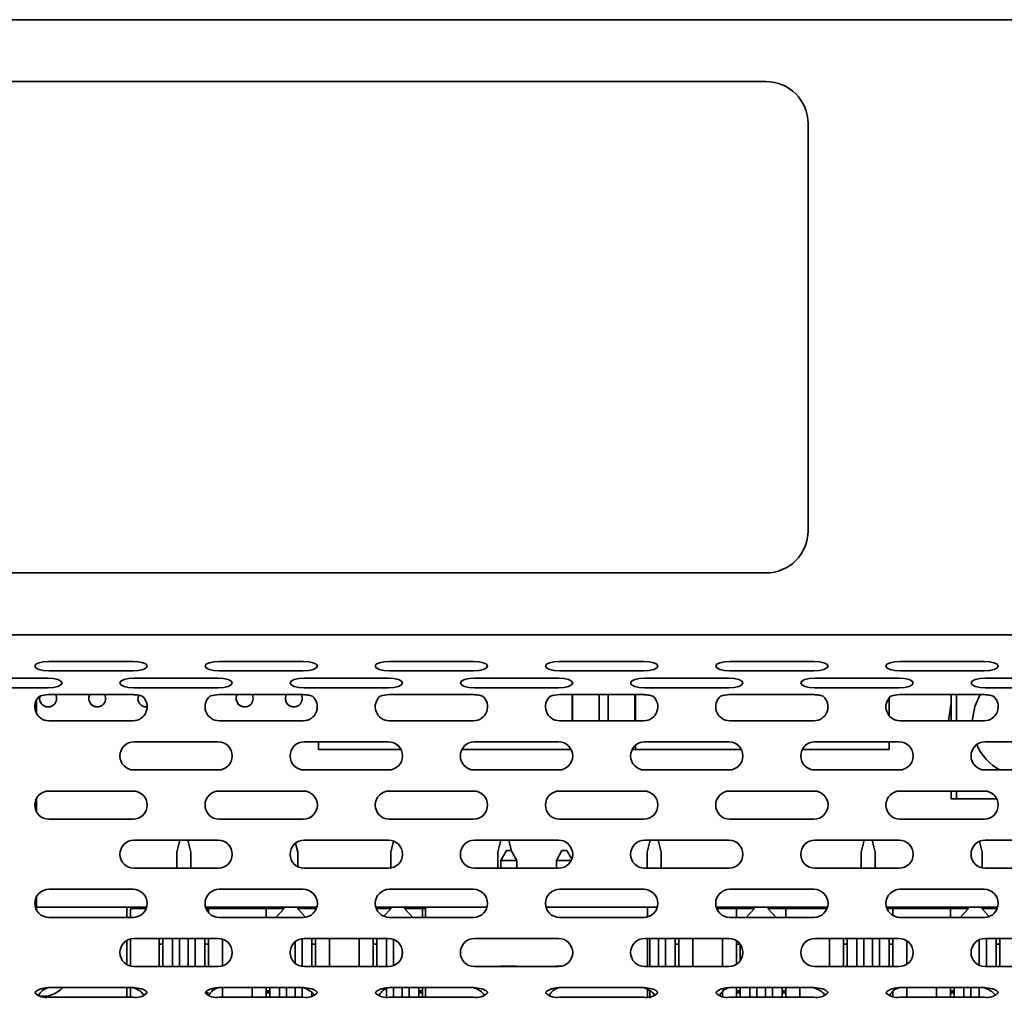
# Model space of a CAD drawing. Header units: millimetres. Extents: x -92 to 809, y -124 to 538.
# Tile 12 of 38: x 307 to 331, y 289 to 313. Entities that reach past the tile are written whole.
import ezdxf

# ---------------------------------------------------------------- set-up
doc = ezdxf.new("R2010")
doc.units = ezdxf.units.MM

msp = doc.modelspace()

# ---------------------------------------------------------------- linework, layer by layer
at = {"color": 7, "linetype": 'Continuous', "lineweight": 35}
for p, q in [((228.2473, 312.6372), (373.5806, 312.6372)), ((324.914, 311.1705), (276.914, 311.1705)), ((325.914, 300.5038), (325.914, 310.1705)), ((276.914, 299.5038), (324.914, 299.5038)), ((373.5806, 298.0372), (228.2473, 298.0372)), ((307.8889, 297.4058), (309.8889, 297.4058)), ((311.9304, 297.4058), (313.9304, 297.4058)), ((315.9718, 297.4058), (317.9718, 297.4058)), ((320.0133, 297.4058), (322.0133, 297.4058)), ((324.0548, 297.4058), (326.0548, 297.4058)), ((328.0962, 297.4058), (330.0962, 297.4058)), ((307.8889, 297.1778), (309.8889, 297.1778)), ((311.9304, 297.1778), (313.9304, 297.1778)), ((315.9718, 297.1778), (317.9718, 297.1778)), ((320.0133, 297.1778), (322.0133, 297.1778)), ((324.0548, 297.1778), (326.0548, 297.1778)), ((328.0962, 297.1778), (330.0962, 297.1778)), ((305.8682, 297.0068), (307.8682, 297.0068)), ((309.9097, 297.0068), (311.9097, 297.0068)), ((313.9511, 297.0068), (315.9511, 297.0068)), ((317.9926, 297.0068), (319.9926, 297.0068)), ((322.034, 297.0068), (324.034, 297.0068)), ((326.0755, 297.0068), (328.0755, 297.0068)), ((330.1169, 297.0068), (332.1169, 297.0068)), ((305.8682, 296.7788), (307.8682, 296.7788)), ((309.9097, 296.7788), (311.9097, 296.7788)), ((313.9511, 296.7788), (315.9511, 296.7788)), ((317.9926, 296.7788), (319.9926, 296.7788)), ((322.034, 296.7788), (324.034, 296.7788)), ((326.0755, 296.7788), (328.0755, 296.7788)), ((330.1169, 296.7788), (332.1169, 296.7788)), ((307.5973, 296.1658), (307.5973, 296.4886)), ((309.8889, 296.6156), (307.8889, 296.6156)), ((313.9304, 296.6156), (311.9304, 296.6156)), ((317.9718, 296.6156), (315.9718, 296.6156)), ((322.0133, 296.6156), (320.0133, 296.6156)), ((320.3153, 296.6156), (320.3153, 295.9938)), ((320.3153, 296.6156), (320.3153, 295.9938)), ((320.3253, 296.6156), (320.3253, 295.9938)), ((320.3253, 296.6156), (320.3253, 295.9938)), ((320.9586, 296.6156), (320.9586, 295.9938)), ((321.172, 296.6156), (321.172, 295.9938)), ((321.172, 296.6156), (321.172, 295.9938)), ((321.8053, 296.6156), (321.8053, 295.9938)), ((321.8153, 296.6156), (321.8153, 295.9938)), ((326.0548, 296.6156), (324.0548, 296.6156)), ((327.8386, 296.1156), (327.8386, 296.5387)), ((327.8386, 296.1156), (327.8386, 296.5387)), ((330.0962, 296.6156), (328.0962, 296.6156)), ((329.3139, 295.9938), (329.3139, 296.6156)), ((329.4389, 295.9938), (329.4389, 296.6156)), ((329.4389, 295.9938), (329.4389, 296.6156)), ((307.8889, 295.9938), (309.8889, 295.9938)), ((311.9304, 295.9938), (313.9304, 295.9938)), ((315.9718, 295.9938), (317.9718, 295.9938)), ((320.0133, 295.9938), (322.0133, 295.9938)), ((324.0548, 295.9938), (326.0548, 295.9938)), ((328.0962, 295.9938), (330.0962, 295.9938)), ((309.9097, 295.4938), (311.9097, 295.4938)), ((313.9511, 295.4938), (315.9511, 295.4938)), ((314.292, 295.3151), (314.292, 295.4938)), ((317.9926, 295.4938), (319.9926, 295.4938)), ((322.034, 295.4938), (324.034, 295.4938)), ((326.0755, 295.4938), (328.0755, 295.4938)), ((327.8386, 295.3151), (327.8386, 295.4938)), ((327.8386, 295.3151), (327.8386, 295.4938)), ((330.1169, 295.4938), (332.1169, 295.4938)), ((314.292, 295.3151), (316.2464, 295.3151)), ((314.292, 295.3151), (314.292, 295.3151)), ((316.2464, 295.3151), (314.292, 295.3151)), ((316.2464, 295.3151), (314.5253, 295.3151)), ((314.5253, 295.3151), (316.2464, 295.3151)), ((314.5253, 295.3151), (314.5253, 295.3151)), ((320.2879, 295.3151), (317.6973, 295.3151)), ((317.6973, 295.3151), (320.2879, 295.3151)), ((320.2879, 295.3151), (317.6973, 295.3151)), ((317.6973, 295.3151), (320.2879, 295.3151)), ((324.3293, 295.3151), (321.7387, 295.3151)), ((321.7387, 295.3151), (324.3293, 295.3151)), ((321.8153, 295.412), (321.8153, 295.3151)), ((321.8153, 295.3151), (324.3293, 295.3151)), ((321.8153, 295.3151), (321.8153, 295.3151)), ((324.3293, 295.3151), (321.8153, 295.3151)), ((327.6053, 295.3151), (325.7802, 295.3151)), ((325.7802, 295.3151), (327.6053, 295.3151)), ((327.8386, 295.3151), (325.7802, 295.3151)), ((325.7802, 295.3151), (327.8386, 295.3151)), ((327.6053, 295.3151), (327.6053, 295.3151)), ((327.8386, 295.3151), (327.8386, 295.3151)), ((309.9097, 294.8272), (311.9097, 294.8272)), ((313.9511, 294.8272), (315.9511, 294.8272)), ((317.9926, 294.8272), (319.9926, 294.8272)), ((322.034, 294.8272), (324.034, 294.8272)), ((326.0755, 294.8272), (328.0755, 294.8272)), ((330.1169, 294.8272), (332.1169, 294.8272)), ((307.8889, 294.3272), (309.8889, 294.3272)), ((311.9304, 294.3272), (313.9304, 294.3272)), ((315.9718, 294.3272), (317.9718, 294.3272)), ((320.0133, 294.3272), (322.0133, 294.3272)), ((324.0548, 294.3272), (326.0548, 294.3272)), ((328.0962, 294.3272), (330.0962, 294.3272)), ((329.3139, 294.1404), (329.3139, 294.3272)), ((329.4389, 294.1404), (329.4389, 294.3272)), ((329.4389, 294.1404), (329.4389, 294.3272)), ((307.5973, 293.8324), (307.5973, 294.1552)), ((329.3139, 294.1404), (329.4389, 294.1404)), ((329.4389, 294.1404), (329.4389, 294.1404)), ((330.3956, 294.1404), (329.4389, 294.1404)), ((307.8889, 293.6605), (309.8889, 293.6605)), ((311.9304, 293.6605), (313.9304, 293.6605)), ((315.9718, 293.6605), (317.9718, 293.6605)), ((320.0133, 293.6605), (322.0133, 293.6605)), ((324.0548, 293.6605), (326.0548, 293.6605)), ((328.0962, 293.6605), (330.0962, 293.6605)), ((309.9097, 293.1605), (311.9097, 293.1605)), ((310.9273, 292.8736), (310.999, 293.1605)), ((311.1889, 293.1605), (311.2606, 292.8736)), ((311.2606, 292.8736), (311.1889, 293.1605)), ((313.9511, 293.1605), (315.9511, 293.1605)), ((317.9926, 293.1605), (319.9926, 293.1605)), ((318.5473, 292.8736), (318.619, 293.1605)), ((318.8089, 293.1605), (318.8746, 292.8979)), ((318.8746, 292.8979), (318.8089, 293.1605)), ((322.034, 293.1605), (324.034, 293.1605)), ((322.094, 292.8736), (322.1657, 293.1605)), ((322.3556, 293.1605), (322.4273, 292.8736)), ((322.4273, 292.8736), (322.3556, 293.1605)), ((326.0755, 293.1605), (328.0755, 293.1605)), ((327.174, 292.8736), (327.2457, 293.1605)), ((327.4356, 293.1605), (327.5073, 292.8736)), ((327.5073, 292.8736), (327.4356, 293.1605)), ((330.1169, 293.1605), (332.1169, 293.1605)), ((313.7465, 293.0903), (313.8006, 292.8736)), ((313.8006, 292.8736), (313.7465, 293.0903)), ((316.0073, 292.8736), (316.0732, 293.1373)), ((329.9826, 293.1322), (330.0473, 292.8736)), ((330.0473, 292.8736), (329.9826, 293.1322)), ((310.9273, 292.8736), (310.9273, 292.4938)), ((311.2606, 292.4938), (311.2606, 292.8736)), ((311.2606, 292.8736), (311.2606, 292.8736)), ((311.2606, 292.8736), (311.2606, 292.4938)), ((313.8006, 292.5297), (313.8006, 292.8736)), ((313.8006, 292.8736), (313.8006, 292.8736)), ((313.8006, 292.8736), (313.8006, 292.5297)), ((316.0073, 292.8736), (316.0073, 292.4986)), ((318.5473, 292.8736), (318.5473, 292.4938)), ((318.6189, 292.6802), (318.7523, 292.9136)), ((318.7523, 292.9136), (318.8656, 292.9136)), ((318.9989, 292.6802), (318.8656, 292.9136)), ((318.8656, 292.9136), (318.8656, 292.9136)), ((318.8656, 292.9136), (318.9989, 292.6802)), ((319.9389, 292.6802), (320.0723, 292.9136)), ((320.0723, 292.9136), (320.1856, 292.9136)), ((320.3036, 292.7072), (320.1856, 292.9136)), ((320.1856, 292.9136), (320.1856, 292.9136)), ((320.1856, 292.9136), (320.3036, 292.7072)), ((322.094, 292.8736), (322.094, 292.4938)), ((322.4273, 292.4938), (322.4273, 292.8736)), ((322.4273, 292.8736), (322.4273, 292.8736)), ((322.4273, 292.8736), (322.4273, 292.4938)), ((327.174, 292.8736), (327.174, 292.4938)), ((327.5073, 292.4938), (327.5073, 292.8736)), ((327.5073, 292.8736), (327.5073, 292.8736)), ((327.5073, 292.8736), (327.5073, 292.4938)), ((330.0473, 292.5012), (330.0473, 292.8736)), ((330.0473, 292.8736), (330.0473, 292.8736)), ((330.0473, 292.8736), (330.0473, 292.5012)), ((309.9097, 292.4938), (311.9097, 292.4938)), ((313.9511, 292.4938), (315.9511, 292.4938)), ((317.9926, 292.4938), (319.9926, 292.4938)), ((318.9989, 292.6802), (318.6189, 292.6802)), ((318.6189, 292.6802), (318.6189, 292.4938)), ((318.9989, 292.6802), (318.9989, 292.4938)), ((318.9989, 292.6802), (318.9989, 292.6802)), ((318.9989, 292.6802), (318.9989, 292.4938)), ((320.2918, 292.6802), (319.9389, 292.6802)), ((319.9389, 292.6802), (319.9389, 292.4938)), ((322.034, 292.4938), (324.034, 292.4938)), ((326.0755, 292.4938), (328.0755, 292.4938)), ((330.1169, 292.4938), (332.1169, 292.4938)), ((307.8889, 291.9938), (309.8889, 291.9938)), ((311.9304, 291.9938), (313.9304, 291.9938)), ((315.9718, 291.9938), (317.9718, 291.9938)), ((320.0133, 291.9938), (322.0133, 291.9938)), ((324.0548, 291.9938), (326.0548, 291.9938)), ((328.0962, 291.9938), (330.0962, 291.9938)), ((307.5973, 291.4991), (307.5973, 291.8219)), ((307.5973, 291.5736), (310.2107, 291.5736)), ((309.7373, 291.5736), (309.7373, 291.3272)), ((309.824, 291.3272), (309.824, 291.5403)), ((310.1998, 291.5403), (309.824, 291.5403)), ((311.6086, 291.5736), (314.2522, 291.5736)), ((311.6195, 291.5403), (311.6773, 291.5403)), ((311.6773, 291.5403), (311.6773, 291.4436)), ((313.0506, 291.5403), (311.6773, 291.5403)), ((313.0506, 291.3272), (313.0506, 291.5403)), ((313.0506, 291.3272), (313.0506, 291.5403)), ((313.0506, 291.5403), (313.0506, 291.5403)), ((313.0506, 291.5403), (313.4673, 291.5403)), ((313.2772, 291.3272), (313.4673, 291.531)), ((313.4673, 291.5736), (313.4673, 291.531)), ((313.8006, 291.531), (313.8006, 291.5736)), ((313.8006, 291.5736), (313.8006, 291.531)), ((313.8006, 291.5403), (314.2173, 291.5403)), ((313.8006, 291.531), (313.9863, 291.3319)), ((313.8006, 291.531), (313.8006, 291.531)), ((313.9863, 291.3319), (313.8006, 291.531)), ((314.2173, 291.5403), (314.2173, 291.4908)), ((314.2413, 291.5403), (314.2173, 291.5403)), ((315.65, 291.5736), (318.2937, 291.5736)), ((315.661, 291.5403), (316.0073, 291.5403)), ((315.8418, 291.3536), (316.0073, 291.531)), ((316.0073, 291.5736), (316.0073, 291.531)), ((316.3406, 291.531), (316.3406, 291.5736)), ((316.3406, 291.5736), (316.3406, 291.531)), ((316.3406, 291.5403), (316.7573, 291.5403)), ((316.3406, 291.531), (316.5307, 291.3272)), ((316.3406, 291.531), (316.3406, 291.531)), ((316.5307, 291.3272), (316.3406, 291.531)), ((316.7573, 291.5403), (316.7573, 291.3272)), ((316.8323, 291.5403), (316.7573, 291.5403)), ((316.8323, 291.5736), (316.8323, 291.3272)), ((319.6915, 291.5736), (322.3351, 291.5736)), ((322.0989, 291.5736), (322.0989, 291.3384)), ((322.0989, 291.5736), (322.0989, 291.3384)), ((323.733, 291.5736), (326.3766, 291.5736)), ((324.2173, 291.5403), (323.7439, 291.5403)), ((324.2173, 291.3272), (324.2173, 291.5403)), ((324.2173, 291.3272), (324.2173, 291.5403)), ((324.2173, 291.5403), (324.2173, 291.5403)), ((324.2173, 291.5403), (324.634, 291.5403)), ((324.4438, 291.3272), (324.634, 291.531)), ((324.634, 291.5736), (324.634, 291.531)), ((324.9673, 291.531), (324.9673, 291.5736)), ((324.9673, 291.5736), (324.9673, 291.531)), ((324.9673, 291.5403), (325.384, 291.5403)), ((324.9673, 291.531), (325.1574, 291.3272)), ((324.9673, 291.531), (324.9673, 291.531)), ((325.1574, 291.3272), (324.9673, 291.531)), ((325.384, 291.5403), (325.384, 291.3272)), ((326.3656, 291.5403), (325.384, 291.5403)), ((327.7744, 291.5736), (330.418, 291.5736)), ((327.7853, 291.5403), (327.924, 291.5403)), ((327.924, 291.5403), (327.924, 291.3751)), ((329.2973, 291.5403), (327.924, 291.5403)), ((329.2973, 291.3272), (329.2973, 291.5403)), ((329.2973, 291.5403), (329.2973, 291.3272)), ((329.2973, 291.5403), (329.2973, 291.5403)), ((329.2973, 291.5403), (329.714, 291.5403)), ((329.5238, 291.3272), (329.714, 291.531)), ((329.714, 291.5736), (329.714, 291.531)), ((330.0473, 291.531), (330.0473, 291.5736)), ((330.0473, 291.5736), (330.0473, 291.531)), ((330.0473, 291.5403), (330.4071, 291.5403)), ((330.0473, 291.531), (330.2165, 291.3496)), ((330.0473, 291.531), (330.0473, 291.531)), ((330.2165, 291.3496), (330.0473, 291.531)), ((307.8889, 291.3272), (309.8889, 291.3272)), ((311.9304, 291.3272), (313.9304, 291.3272)), ((315.9718, 291.3272), (317.9718, 291.3272)), ((320.0133, 291.3272), (322.0133, 291.3272)), ((324.0548, 291.3272), (326.0548, 291.3272)), ((328.0962, 291.3272), (330.0962, 291.3272)), ((309.824, 290.1717), (309.824, 290.816)), ((309.824, 290.1717), (309.824, 290.816)), ((309.9097, 290.8272), (311.9097, 290.8272)), ((310.5106, 290.1605), (310.5106, 290.8272)), ((310.5106, 290.6903), (310.5106, 290.8272)), ((310.594, 290.1605), (310.594, 290.8272)), ((310.8273, 290.1605), (310.8273, 290.8272)), ((310.8273, 290.8272), (310.8273, 290.1605)), ((310.994, 290.8272), (310.994, 290.1605)), ((310.994, 290.1605), (310.994, 290.8272)), ((311.194, 290.8272), (311.194, 290.1605)), ((311.3606, 290.1605), (311.3606, 290.8272)), ((311.594, 290.1605), (311.594, 290.8272)), ((311.594, 290.8272), (311.594, 290.1605)), ((311.6773, 290.8272), (311.6773, 290.1605)), ((312.0106, 290.1762), (312.0106, 290.8115)), ((312.0106, 290.1762), (312.0106, 290.8115)), ((313.9006, 290.1643), (313.9006, 290.8233)), ((313.9511, 290.8272), (315.9511, 290.8272)), ((314.134, 290.1605), (314.134, 290.8272)), ((314.134, 290.8272), (314.134, 290.1605)), ((314.2173, 290.8272), (314.2173, 290.1605)), ((314.5506, 290.1605), (314.5506, 290.8272)), ((314.5506, 290.1605), (314.5506, 290.8272)), ((315.2573, 290.8272), (315.2573, 290.1605)), ((315.5906, 290.1605), (315.5906, 290.8272)), ((315.5906, 290.6903), (315.5906, 290.8272)), ((315.674, 290.1605), (315.674, 290.8272)), ((315.9073, 290.1605), (315.9073, 290.8272)), ((315.9073, 290.8272), (315.9073, 290.1605)), ((317.9926, 290.8272), (319.9926, 290.8272)), ((322.034, 290.8272), (324.034, 290.8272)), ((322.0989, 290.8272), (322.0989, 290.1605)), ((322.0989, 290.8272), (322.0989, 290.1605)), ((322.1606, 290.8272), (322.1606, 290.1605)), ((322.1606, 290.1605), (322.1606, 290.8272)), ((322.3606, 290.8272), (322.3606, 290.1605)), ((322.5273, 290.1605), (322.5273, 290.8272)), ((322.7606, 290.1605), (322.7606, 290.8272)), ((322.7606, 290.8272), (322.7606, 290.1605)), ((322.844, 290.8272), (322.844, 290.1605)), ((323.1773, 290.1605), (323.1773, 290.8272)), ((323.1773, 290.1605), (323.1773, 290.8272)), ((323.884, 290.8272), (323.884, 290.1605)), ((326.0755, 290.8272), (328.0755, 290.8272)), ((326.424, 290.8272), (326.424, 290.1605)), ((326.7573, 290.1605), (326.7573, 290.8272)), ((326.7573, 290.6903), (326.7573, 290.8272)), ((326.8406, 290.1605), (326.8406, 290.8272)), ((327.074, 290.1605), (327.074, 290.8272)), ((327.074, 290.8272), (327.074, 290.1605)), ((327.2406, 290.8272), (327.2406, 290.1605)), ((327.2406, 290.1605), (327.2406, 290.8272)), ((327.4406, 290.8272), (327.4406, 290.1605)), ((327.6073, 290.1605), (327.6073, 290.8272)), ((327.8406, 290.1605), (327.8406, 290.8272)), ((327.8406, 290.8272), (327.8406, 290.1605)), ((327.924, 290.8272), (327.924, 290.1605)), ((330.1169, 290.8272), (332.1169, 290.8272)), ((330.1473, 290.1605), (330.1473, 290.8272)), ((330.3806, 290.1605), (330.3806, 290.8272)), ((330.3806, 290.8272), (330.3806, 290.1605)), ((330.464, 290.8272), (330.464, 290.1605)), ((309.7373, 290.7791), (309.7373, 290.2085)), ((310.5106, 290.6903), (310.5106, 290.6903)), ((310.5106, 290.1605), (310.5106, 290.6903)), ((310.5106, 290.6903), (310.594, 290.6903)), ((311.594, 290.6903), (311.6773, 290.6903)), ((313.734, 290.7467), (313.734, 290.2409)), ((314.134, 290.6903), (314.2173, 290.6903)), ((315.5906, 290.6903), (315.5906, 290.6903)), ((315.5906, 290.1605), (315.5906, 290.6903)), ((315.5906, 290.6903), (315.674, 290.6903)), ((316.074, 290.8037), (316.074, 290.184)), ((316.074, 290.184), (316.074, 290.8037)), ((322.7606, 290.6903), (322.844, 290.6903)), ((324.2173, 290.2154), (324.2173, 290.7723)), ((324.2173, 290.6903), (324.2173, 290.7723)), ((324.2173, 290.6903), (324.2173, 290.6903)), ((324.2173, 290.2154), (324.2173, 290.6903)), ((324.2173, 290.6903), (324.3006, 290.6903)), ((324.3006, 290.2938), (324.3006, 290.6939)), ((326.7573, 290.6903), (326.7573, 290.6903)), ((326.7573, 290.1605), (326.7573, 290.6903)), ((326.7573, 290.6903), (326.8406, 290.6903)), ((327.8406, 290.6903), (327.924, 290.6903)), ((328.2573, 290.2145), (328.2573, 290.7732)), ((328.2573, 290.2145), (328.2573, 290.7732)), ((329.9806, 290.798), (329.9806, 290.1896)), ((330.3806, 290.6903), (330.464, 290.6903)), ((316.274, 290.5768), (316.274, 290.4109)), ((309.9097, 290.1605), (311.9097, 290.1605)), ((313.9511, 290.1605), (315.9511, 290.1605)), ((317.9926, 290.1605), (319.9926, 290.1605)), ((318.6156, 290.1702), (318.9956, 290.1702)), ((318.6156, 290.1702), (318.6253, 290.1605)), ((318.6156, 290.1605), (318.6156, 290.1702)), ((318.9956, 290.1702), (318.9858, 290.1605)), ((318.9956, 290.1702), (318.9956, 290.1605)), ((319.9356, 290.1702), (320.0726, 290.1702)), ((319.9356, 290.1702), (319.9453, 290.1605)), ((319.9356, 290.1605), (319.9356, 290.1702)), ((322.034, 290.1605), (324.034, 290.1605)), ((326.0755, 290.1605), (328.0755, 290.1605)), ((330.1169, 290.1605), (332.1169, 290.1605)), ((307.8889, 289.6605), (309.8889, 289.6605)), ((309.7373, 289.6605), (309.7373, 289.4326)), ((309.824, 289.4326), (309.824, 289.6605)), ((309.824, 289.4326), (309.824, 289.6605)), ((311.9304, 289.6605), (313.9304, 289.6605)), ((312.0106, 289.4326), (312.0106, 289.6605)), ((312.0106, 289.4326), (312.0106, 289.6605)), ((312.7173, 289.6605), (312.7173, 289.4326)), ((313.0506, 289.4326), (313.0506, 289.6605)), ((313.0506, 289.6605), (313.0506, 289.5836)), ((313.134, 289.6605), (313.134, 289.4326)), ((313.3673, 289.6605), (313.3673, 289.4326)), ((313.3673, 289.4326), (313.3673, 289.6605)), ((313.534, 289.4326), (313.534, 289.6605)), ((313.534, 289.6605), (313.534, 289.5403)), ((313.734, 289.6605), (313.734, 289.4326)), ((313.9006, 289.6605), (313.9006, 289.4326)), ((315.9718, 289.6605), (317.9718, 289.6605)), ((316.074, 289.4326), (316.074, 289.6605)), ((316.074, 289.6605), (316.074, 289.5403)), ((316.274, 289.6605), (316.274, 289.4326)), ((316.4406, 289.6605), (316.4406, 289.4326)), ((316.674, 289.4326), (316.674, 289.6605)), ((316.674, 289.6605), (316.674, 289.5403)), ((316.7573, 289.6605), (316.7573, 289.4326)), ((316.8323, 289.6605), (316.8323, 289.4326)), ((320.0133, 289.6605), (322.0133, 289.6605)), ((324.0548, 289.6605), (326.0548, 289.6605)), ((324.2173, 289.4326), (324.2173, 289.6605)), ((324.2173, 289.6605), (324.2173, 289.5836)), ((324.3006, 289.6605), (324.3006, 289.4326)), ((324.534, 289.4326), (324.534, 289.6605)), ((324.534, 289.6605), (324.534, 289.4326)), ((324.7006, 289.4326), (324.7006, 289.6605)), ((324.7006, 289.6605), (324.7006, 289.5403)), ((324.9006, 289.6605), (324.9006, 289.4326)), ((325.0673, 289.6605), (325.0673, 289.4326)), ((325.3006, 289.4326), (325.3006, 289.6605)), ((325.3006, 289.6605), (325.3006, 289.5403)), ((325.384, 289.6605), (325.384, 289.4326)), ((325.7173, 289.4326), (325.7173, 289.6605)), ((325.7173, 289.4326), (325.7173, 289.6605)), ((328.0962, 289.6605), (330.0962, 289.6605)), ((328.2573, 289.4326), (328.2573, 289.6605)), ((328.2573, 289.4326), (328.2573, 289.6605)), ((328.964, 289.6605), (328.964, 289.4326)), ((329.2973, 289.4326), (329.2973, 289.6605)), ((329.2973, 289.6605), (329.2973, 289.5836)), ((329.3806, 289.6605), (329.3806, 289.4326)), ((329.614, 289.6605), (329.614, 289.4326)), ((329.614, 289.4326), (329.614, 289.6605)), ((329.7806, 289.4326), (329.7806, 289.6605)), ((329.7806, 289.6605), (329.7806, 289.5403)), ((329.9806, 289.6605), (329.9806, 289.4326)), ((307.8889, 289.4326), (309.8889, 289.4326)), ((311.594, 289.5403), (311.6773, 289.5403)), ((311.9304, 289.4326), (313.9304, 289.4326)), ((313.0506, 289.5836), (313.0506, 289.5836)), ((313.0506, 289.5403), (313.0506, 289.5836)), ((313.134, 289.5836), (313.0506, 289.5836)), ((313.0506, 289.4326), (313.0506, 289.5403)), ((313.134, 289.5403), (313.0506, 289.5403)), ((313.1006, 289.5836), (313.1006, 289.5403)), ((313.1006, 289.5836), (313.1006, 289.5403)), ((313.534, 289.5403), (313.534, 289.5403)), ((313.534, 289.4326), (313.534, 289.5403)), ((314.134, 289.5403), (314.134, 289.5403)), ((314.134, 289.4563), (314.134, 289.5403)), ((314.134, 289.4563), (314.134, 289.5392)), ((315.9073, 289.6363), (315.9073, 289.4347)), ((315.9073, 289.4347), (315.9073, 289.6356)), ((315.9718, 289.4326), (317.9718, 289.4326)), ((316.074, 289.5403), (316.074, 289.5403)), ((316.074, 289.4326), (316.074, 289.5403)), ((316.7573, 289.5836), (316.674, 289.5836)), ((316.674, 289.5403), (316.674, 289.5403)), ((316.674, 289.4326), (316.674, 289.5403)), ((316.674, 289.5403), (316.7573, 289.5403)), ((316.7073, 289.5836), (316.7073, 289.5403)), ((320.0133, 289.4326), (322.0133, 289.4326)), ((322.0989, 289.6203), (322.0989, 289.4364)), ((322.0989, 289.6203), (322.0989, 289.4364)), ((322.1606, 289.4069), (322.1606, 289.579)), ((322.1606, 289.579), (322.1606, 289.5403)), ((322.1606, 289.5403), (322.1606, 289.5403)), ((322.1606, 289.4443), (322.1606, 289.5403)), ((323.884, 289.5669), (323.884, 289.4487)), ((324.0548, 289.4326), (326.0548, 289.4326)), ((324.2173, 289.5836), (324.2173, 289.5836)), ((324.2173, 289.5403), (324.2173, 289.5836)), ((324.3006, 289.5836), (324.2173, 289.5836)), ((324.2173, 289.4326), (324.2173, 289.5403)), ((324.3006, 289.5403), (324.2173, 289.5403)), ((324.2673, 289.5836), (324.2673, 289.5403)), ((324.2673, 289.5836), (324.2673, 289.5403)), ((324.7006, 289.5403), (324.7006, 289.5403)), ((324.7006, 289.4326), (324.7006, 289.5403)), ((325.384, 289.5836), (325.3006, 289.5836)), ((325.3006, 289.5403), (325.3006, 289.5403)), ((325.3006, 289.4326), (325.3006, 289.5403)), ((325.3006, 289.5403), (325.384, 289.5403)), ((325.334, 289.5836), (325.334, 289.5403)), ((327.8964, 289.5403), (327.924, 289.5403)), ((327.924, 289.5657), (327.924, 289.4489)), ((328.0962, 289.4326), (330.0962, 289.4326)), ((329.2973, 289.5836), (329.2973, 289.5836)), ((329.2973, 289.5403), (329.2973, 289.5836)), ((329.3806, 289.5836), (329.2973, 289.5836)), ((329.2973, 289.4326), (329.2973, 289.5403)), ((329.3806, 289.5403), (329.2973, 289.5403)), ((329.3473, 289.5836), (329.3473, 289.5403)), ((329.3473, 289.5836), (329.3473, 289.5403)), ((329.7806, 289.5403), (329.7806, 289.5403)), ((329.7806, 289.4326), (329.7806, 289.5403)), ((330.3806, 289.5403), (330.3806, 289.5403))]:
    msp.add_line(p, q, dxfattribs=at)
at = {"color": 7, "linetype": 'Continuous', "lineweight": 35, "flags": 128}
for points in [[(307.8889, 297.4058), (307.7614, 297.3972), (307.6532, 297.3725), (307.581, 297.3355), (307.5556, 297.2918), (307.581, 297.2482), (307.6532, 297.2112), (307.7614, 297.1865), (307.8889, 297.1778)], [(309.8889, 297.1778), (310.0165, 297.1865), (310.1246, 297.2112), (310.1969, 297.2482), (310.2223, 297.2918), (310.1969, 297.3355), (310.1246, 297.3725), (310.0165, 297.3972), (309.8889, 297.4058)], [(311.9304, 297.4058), (311.8028, 297.3972), (311.6947, 297.3725), (311.6224, 297.3355), (311.5971, 297.2918), (311.6224, 297.2482), (311.6947, 297.2112), (311.8028, 297.1865), (311.9304, 297.1778)], [(313.9304, 297.1778), (314.058, 297.1865), (314.1661, 297.2112), (314.2384, 297.2482), (314.2637, 297.2918), (314.2384, 297.3355), (314.1661, 297.3725), (314.058, 297.3972), (313.9304, 297.4058)], [(315.9718, 297.4058), (315.8443, 297.3972), (315.7361, 297.3725), (315.6639, 297.3355), (315.6385, 297.2918), (315.6639, 297.2482), (315.7361, 297.2112), (315.8443, 297.1865), (315.9718, 297.1778)], [(317.9718, 297.1778), (318.0994, 297.1865), (318.2076, 297.2112), (318.2798, 297.2482), (318.3052, 297.2918), (318.2798, 297.3355), (318.2076, 297.3725), (318.0994, 297.3972), (317.9718, 297.4058)], [(320.0133, 297.4058), (319.8857, 297.3972), (319.7776, 297.3725), (319.7053, 297.3355), (319.68, 297.2918), (319.7053, 297.2482), (319.7776, 297.2112), (319.8857, 297.1865), (320.0133, 297.1778)], [(322.0133, 297.1778), (322.1409, 297.1865), (322.249, 297.2112), (322.3213, 297.2482), (322.3466, 297.2918), (322.3213, 297.3355), (322.249, 297.3725), (322.1409, 297.3972), (322.0133, 297.4058)], [(324.0548, 297.4058), (323.9272, 297.3972), (323.8191, 297.3725), (323.7468, 297.3355), (323.7214, 297.2918), (323.7468, 297.2482), (323.8191, 297.2112), (323.9272, 297.1865), (324.0548, 297.1778)], [(326.0548, 297.1778), (326.1823, 297.1865), (326.2905, 297.2112), (326.3627, 297.2482), (326.3881, 297.2918), (326.3627, 297.3355), (326.2905, 297.3725), (326.1823, 297.3972), (326.0548, 297.4058)], [(328.0962, 297.4058), (327.9686, 297.3972), (327.8605, 297.3725), (327.7882, 297.3355), (327.7629, 297.2918), (327.7882, 297.2482), (327.8605, 297.2112), (327.9686, 297.1865), (328.0962, 297.1778)], [(330.0962, 297.1778), (330.2238, 297.1865), (330.3319, 297.2112), (330.4042, 297.2482), (330.4295, 297.2918), (330.4042, 297.3355), (330.3319, 297.3725), (330.2238, 297.3972), (330.0962, 297.4058)], [(307.8682, 296.7788), (307.9958, 296.7875), (308.1039, 296.8122), (308.1762, 296.8492), (308.2016, 296.8928), (308.1762, 296.9364), (308.1039, 296.9734), (307.9958, 296.9981), (307.8682, 297.0068)], [(309.9097, 297.0068), (309.7821, 296.9981), (309.674, 296.9734), (309.6017, 296.9364), (309.5763, 296.8928), (309.6017, 296.8492), (309.674, 296.8122), (309.7821, 296.7875), (309.9097, 296.7788)], [(311.9097, 296.7788), (312.0372, 296.7875), (312.1454, 296.8122), (312.2176, 296.8492), (312.243, 296.8928), (312.2176, 296.9364), (312.1454, 296.9734), (312.0372, 296.9981), (311.9097, 297.0068)], [(313.9511, 297.0068), (313.8236, 296.9981), (313.7154, 296.9734), (313.6432, 296.9364), (313.6178, 296.8928), (313.6432, 296.8492), (313.7154, 296.8122), (313.8236, 296.7875), (313.9511, 296.7788)], [(315.9511, 296.7788), (316.0787, 296.7875), (316.1868, 296.8122), (316.2591, 296.8492), (316.2845, 296.8928), (316.2591, 296.9364), (316.1868, 296.9734), (316.0787, 296.9981), (315.9511, 297.0068)], [(317.9926, 297.0068), (317.865, 296.9981), (317.7569, 296.9734), (317.6846, 296.9364), (317.6592, 296.8928), (317.6846, 296.8492), (317.7569, 296.8122), (317.865, 296.7875), (317.9926, 296.7788)], [(319.9926, 296.7788), (320.1201, 296.7875), (320.2283, 296.8122), (320.3005, 296.8492), (320.3259, 296.8928), (320.3005, 296.9364), (320.2283, 296.9734), (320.1201, 296.9981), (319.9926, 297.0068)], [(322.034, 297.0068), (321.9065, 296.9981), (321.7983, 296.9734), (321.7261, 296.9364), (321.7007, 296.8928), (321.7261, 296.8492), (321.7983, 296.8122), (321.9065, 296.7875), (322.034, 296.7788)], [(324.034, 296.7788), (324.1616, 296.7875), (324.2697, 296.8122), (324.342, 296.8492), (324.3674, 296.8928), (324.342, 296.9364), (324.2697, 296.9734), (324.1616, 296.9981), (324.034, 297.0068)], [(326.0755, 297.0068), (325.9479, 296.9981), (325.8398, 296.9734), (325.7675, 296.9364), (325.7421, 296.8928), (325.7675, 296.8492), (325.8398, 296.8122), (325.9479, 296.7875), (326.0755, 296.7788)], [(328.0755, 296.7788), (328.203, 296.7875), (328.3112, 296.8122), (328.3834, 296.8492), (328.4088, 296.8928), (328.3834, 296.9364), (328.3112, 296.9734), (328.203, 296.9981), (328.0755, 297.0068)], [(330.1169, 297.0068), (329.9894, 296.9981), (329.8812, 296.9734), (329.809, 296.9364), (329.7836, 296.8928), (329.809, 296.8492), (329.8812, 296.8122), (329.9894, 296.7875), (330.1169, 296.7788)], [(329.3139, 296.4303), (329.3098, 296.415), (329.2481, 295.9938)], [(330.004, 296.6156), (329.872, 296.3331), (329.8109, 295.9938)], [(330.004, 296.6156), (329.872, 296.3331), (329.8109, 295.9938)]]:
    msp.add_lwpolyline(points, dxfattribs=at)
at = {"color": 7, "linetype": 'Continuous', "lineweight": 35}
for centre, radius, start, end in [((324.914, 310.1705), 1, 0, 90), ((324.914, 300.5038), 1, 270, 0), ((307.8889, 296.3272), 0.3333, 130.53455, 270), ((307.8706, 296.5237), 0.2, 162.32286, 27.35817), ((307.8706, 296.5237), 0.2, 162.32287, 296.56504), ((309.0373, 296.5237), 0.2, 152.64183, 27.35817), ((309.0373, 296.5237), 0.2, 152.64184, 296.56504), ((309.8889, 296.3272), 0.3333, 270, 49.46545), ((310.204, 296.5237), 0.2, 157.41214, 274.85977), ((310.204, 296.5237), 0.2, 157.41215, 274.85975), ((311.9304, 296.3272), 0.3333, 130.53455, 270), ((312.5373, 296.5237), 0.2, 152.64183, 27.35817), ((312.5373, 296.5237), 0.2, 152.64184, 296.56504), ((313.704, 296.5237), 0.2, 152.64183, 27.35817), ((313.704, 296.5237), 0.2, 152.64184, 296.56504), ((313.9304, 296.3272), 0.3333, 270, 49.46545), ((315.9718, 296.3272), 0.3333, 130.53455, 270), ((317.9718, 296.3272), 0.3333, 270, 49.46545), ((320.0133, 296.3272), 0.3333, 130.53455, 270), ((322.0133, 296.3272), 0.3333, 270, 49.46545), ((324.0548, 296.3272), 0.3333, 130.53455, 270), ((326.0548, 296.3272), 0.3333, 270, 49.46545), ((328.0962, 296.3272), 0.3333, 130.53455, 270), ((330.0962, 296.3272), 0.3333, 270, 49.46545), ((309.9097, 295.1605), 0.3333, 90, 270), ((311.9097, 295.1605), 0.3333, 270, 90), ((313.9511, 295.1605), 0.3333, 90, 270), ((315.9511, 295.1605), 0.3333, 270, 90), ((317.9926, 295.1605), 0.3333, 90, 270), ((319.9926, 295.1605), 0.3333, 270, 90), ((322.034, 295.1605), 0.3333, 90, 270), ((324.034, 295.1605), 0.3333, 270, 90), ((326.0755, 295.1605), 0.3333, 90, 270), ((328.0755, 295.1605), 0.3333, 270, 90), ((330.1169, 295.1605), 0.3333, 90, 270), ((331.0806, 295.9404), 1.2708, 203.78927, 241.16155), ((331.0806, 295.9404), 1.2708, 203.78959, 241.16155), ((307.8889, 293.9938), 0.3333, 90, 270), ((309.8889, 293.9938), 0.3333, 270, 90), ((311.9304, 293.9938), 0.3333, 90, 270), ((313.9304, 293.9938), 0.3333, 270, 90), ((315.9718, 293.9938), 0.3333, 90, 270), ((317.9718, 293.9938), 0.3333, 270, 90), ((320.0133, 293.9938), 0.3333, 90, 270), ((322.0133, 293.9938), 0.3333, 270, 90), ((324.0548, 293.9938), 0.3333, 90, 270), ((326.0548, 293.9938), 0.3333, 270, 90), ((328.0962, 293.9938), 0.3333, 90, 270), ((330.0962, 293.9938), 0.3333, 270, 90), ((309.9097, 292.8272), 0.3333, 90, 270), ((311.9097, 292.8272), 0.3333, 270, 90), ((313.9511, 292.8272), 0.3333, 90, 270), ((315.9511, 292.8272), 0.3333, 270, 90), ((317.9926, 292.8272), 0.3333, 90, 270), ((319.9926, 292.8272), 0.3333, 270, 90), ((322.034, 292.8272), 0.3333, 90, 270), ((324.034, 292.8272), 0.3333, 270, 90), ((326.0755, 292.8272), 0.3333, 90, 270), ((328.0755, 292.8272), 0.3333, 270, 90), ((330.1169, 292.8272), 0.3333, 90, 270), ((307.8889, 291.6605), 0.3333, 90, 270), ((309.8889, 291.6605), 0.3333, 270, 90), ((311.9304, 291.6605), 0.3333, 90, 270), ((313.9304, 291.6605), 0.3333, 270, 90), ((315.9718, 291.6605), 0.3333, 90, 270), ((317.9718, 291.6605), 0.3333, 270, 90), ((320.0133, 291.6605), 0.3333, 90, 270), ((322.0133, 291.6605), 0.3333, 270, 90), ((324.0548, 291.6605), 0.3333, 90, 270), ((326.0548, 291.6605), 0.3333, 270, 90), ((328.0962, 291.6605), 0.3333, 90, 270), ((330.0962, 291.6605), 0.3333, 270, 90), ((309.9097, 290.4938), 0.3333, 90, 270), ((311.9097, 290.4938), 0.3333, 270, 90), ((313.9511, 290.4938), 0.3333, 90, 270), ((315.9511, 290.4938), 0.3333, 270, 90), ((317.9926, 290.4938), 0.3333, 90, 270), ((319.9926, 290.4938), 0.3333, 270, 90), ((322.034, 290.4938), 0.3333, 90, 270), ((324.034, 290.4938), 0.3333, 270, 90), ((326.0755, 290.4938), 0.3333, 90, 270), ((328.0755, 290.4938), 0.3333, 270, 90), ((330.1169, 290.4938), 0.3333, 90, 270), ((307.7373, 290.1205), 0.6667, 265.7286, 316.36961), ((307.8251, 289.8135), 0.3862, 226.09266, 279.51199), ((309.9528, 289.8135), 0.3862, 260.48801, 313.90734), ((311.8666, 289.8135), 0.3862, 226.09266, 279.51199), ((313.9942, 289.8135), 0.3862, 260.48801, 313.90734), ((315.908, 289.8135), 0.3862, 226.09266, 279.51199), ((318.0357, 289.8135), 0.3862, 260.48801, 313.90734), ((319.9495, 289.8135), 0.3862, 226.09266, 279.51199), ((322.0771, 289.8135), 0.3862, 260.48801, 313.90734), ((323.9909, 289.8135), 0.3862, 226.09266, 279.51199), ((326.1186, 289.8135), 0.3862, 260.48801, 313.90734), ((328.0324, 289.8135), 0.3862, 226.09266, 279.51199), ((330.16, 289.8135), 0.3862, 260.48801, 313.90734)]:
    msp.add_arc(centre, radius, start, end, dxfattribs=at)
for points in [[(307.8889, 296.6156), (307.8155, 296.615), (307.7431, 296.6001), (307.6723, 296.5805)], [(311.9304, 296.6156), (311.8569, 296.615), (311.7845, 296.6001), (311.7138, 296.5805)], [(315.9718, 296.6156), (315.8984, 296.615), (315.826, 296.6001), (315.7552, 296.5805)], [(320.0133, 296.6156), (319.9398, 296.615), (319.8674, 296.6001), (319.7967, 296.5805)], [(324.0548, 296.6156), (323.9813, 296.615), (323.9089, 296.6001), (323.8381, 296.5805)], [(328.0962, 296.6156), (328.0227, 296.615), (327.9503, 296.6001), (327.8796, 296.5805)]]:
    msp.add_open_spline(points, degree=3, dxfattribs=at)
for points, knots in [([(310.1056, 296.5805), (310.0883, 296.5869), (310.0705, 296.591), (310.0345, 296.5981), (310.0164, 296.601), (309.962, 296.6087), (309.9255, 296.6125), (309.8889, 296.6156)], [0, 0, 0, 0, 0.25, 0.25, 0.5, 0.5, 1, 1, 1, 1]), ([(314.147, 296.5805), (314.1298, 296.5869), (314.1119, 296.591), (314.076, 296.5981), (314.0579, 296.601), (314.0034, 296.6087), (313.9669, 296.6125), (313.9304, 296.6156)], [0, 0, 0, 0, 0.25, 0.25, 0.5, 0.5, 1, 1, 1, 1]), ([(318.1885, 296.5805), (318.1712, 296.5869), (318.1534, 296.591), (318.1174, 296.5981), (318.0993, 296.601), (318.0449, 296.6087), (318.0084, 296.6125), (317.9718, 296.6156)], [0, 0, 0, 0, 0.25, 0.25, 0.5, 0.5, 1, 1, 1, 1]), ([(322.2299, 296.5805), (322.2127, 296.5869), (322.1948, 296.591), (322.1589, 296.5981), (322.1408, 296.601), (322.0863, 296.6087), (322.0498, 296.6125), (322.0133, 296.6156)], [0, 0, 0, 0, 0.25, 0.25, 0.5, 0.5, 1, 1, 1, 1]), ([(326.2714, 296.5805), (326.2541, 296.5869), (326.2363, 296.591), (326.2003, 296.5981), (326.1822, 296.601), (326.1278, 296.6087), (326.0913, 296.6125), (326.0548, 296.6156)], [0, 0, 0, 0, 0.25, 0.25, 0.5, 0.5, 1, 1, 1, 1]), ([(330.3128, 296.5805), (330.2956, 296.5869), (330.2777, 296.591), (330.2418, 296.5981), (330.2237, 296.601), (330.1692, 296.6087), (330.1327, 296.6125), (330.0962, 296.6156)], [0, 0, 0, 0, 0.25, 0.25, 0.5, 0.5, 1, 1, 1, 1]), ([(307.8889, 289.6605), (307.8559, 289.6585), (307.823, 289.6554), (307.7578, 289.6453), (307.7253, 289.6383), (307.6631, 289.6181), (307.6324, 289.6044), (307.5939, 289.5777), (307.5826, 289.568), (307.5655, 289.5494), (307.5598, 289.5409), (307.5573, 289.5352)], [0, 0, 0, 0, 0.25, 0.25, 0.5, 0.5, 0.75, 0.75, 0.875, 0.875, 1, 1, 1, 1]), ([(307.8889, 289.6605), (307.854, 289.6502), (307.7802, 289.6284), (307.6945, 289.5566), (307.6589, 289.4988), (307.6435, 289.4737)], [0, 0, 0, 0, 0.3370399, 0.7126131, 1, 1, 1, 1]), ([(310.1484, 289.4779), (310.1473, 289.4803), (310.1332, 289.5104), (310.0653, 289.5736), (309.9752, 289.6277), (309.9078, 289.6533), (309.8889, 289.6605)], [0, 0, 0, 0, 0.0269105, 0.3386549, 0.8151176, 1, 1, 1, 1]), ([(310.2206, 289.5352), (310.2197, 289.5411), (310.2163, 289.55), (310.2025, 289.5703), (310.192, 289.5815), (310.1662, 289.6006), (310.1512, 289.6082), (310.1199, 289.6201), (310.1038, 289.6247), (310.0229, 289.6453), (309.9558, 289.6536), (309.8889, 289.6605)], [0, 0, 0, 0, 0.125, 0.125, 0.25, 0.25, 0.375, 0.375, 0.5, 0.5, 1, 1, 1, 1]), ([(311.9304, 289.6605), (311.8974, 289.6585), (311.8645, 289.6554), (311.7992, 289.6453), (311.7667, 289.6383), (311.7046, 289.6181), (311.6739, 289.6044), (311.6354, 289.5777), (311.6241, 289.568), (311.607, 289.5494), (311.6013, 289.5409), (311.5987, 289.5352)], [0, 0, 0, 0, 0.25, 0.25, 0.5, 0.5, 0.75, 0.75, 0.875, 0.875, 1, 1, 1, 1]), ([(311.9304, 289.6605), (311.8954, 289.6502), (311.8215, 289.6285), (311.7326, 289.5532), (311.6949, 289.4915), (311.6773, 289.4625)], [0, 0, 0, 0, 0.3228274, 0.6825631, 1, 1, 1, 1]), ([(314.1898, 289.4779), (314.1887, 289.4803), (314.1747, 289.5104), (314.1068, 289.5736), (314.0166, 289.6277), (313.9492, 289.6533), (313.9304, 289.6605)], [0, 0, 0, 0, 0.0269105, 0.3386549, 0.8151176, 1, 1, 1, 1]), ([(314.2621, 289.5352), (314.2612, 289.5411), (314.2577, 289.55), (314.244, 289.5703), (314.2335, 289.5815), (314.2077, 289.6006), (314.1927, 289.6082), (314.1613, 289.6201), (314.1453, 289.6247), (314.0643, 289.6453), (313.9973, 289.6536), (313.9304, 289.6605)], [0, 0, 0, 0, 0.125, 0.125, 0.25, 0.25, 0.375, 0.375, 0.5, 0.5, 1, 1, 1, 1]), ([(315.9718, 289.6605), (315.9388, 289.6585), (315.906, 289.6554), (315.8407, 289.6453), (315.8082, 289.6383), (315.746, 289.6181), (315.7153, 289.6044), (315.6768, 289.5777), (315.6655, 289.568), (315.6484, 289.5494), (315.6427, 289.5409), (315.6402, 289.5352)], [0, 0, 0, 0, 0.25, 0.25, 0.5, 0.5, 0.75, 0.75, 0.875, 0.875, 1, 1, 1, 1]), ([(315.9718, 289.6605), (315.9369, 289.6502), (315.8631, 289.6284), (315.7771, 289.5563), (315.7415, 289.4983), (315.7259, 289.473)], [0, 0, 0, 0, 0.33605649, 0.71053374, 1, 1, 1, 1]), ([(318.2313, 289.4779), (318.2302, 289.4803), (318.2161, 289.5104), (318.1482, 289.5736), (318.0581, 289.6277), (317.9907, 289.6533), (317.9718, 289.6605)], [0, 0, 0, 0, 0.0269105, 0.3386549, 0.8151176, 1, 1, 1, 1]), ([(318.3035, 289.5352), (318.3027, 289.5411), (318.2992, 289.55), (318.2854, 289.5703), (318.2749, 289.5815), (318.2491, 289.6006), (318.2341, 289.6082), (318.2028, 289.6201), (318.1867, 289.6247), (318.1058, 289.6453), (318.0387, 289.6536), (317.9718, 289.6605)], [0, 0, 0, 0, 0.125, 0.125, 0.25, 0.25, 0.375, 0.375, 0.5, 0.5, 1, 1, 1, 1]), ([(320.0133, 289.6605), (319.9803, 289.6585), (319.9474, 289.6554), (319.8821, 289.6453), (319.8496, 289.6383), (319.7875, 289.6181), (319.7568, 289.6044), (319.7183, 289.5777), (319.707, 289.568), (319.6899, 289.5494), (319.6842, 289.5409), (319.6816, 289.5352)], [0, 0, 0, 0, 0.25, 0.25, 0.5, 0.5, 0.75, 0.75, 0.875, 0.875, 1, 1, 1, 1]), ([(320.0133, 289.6605), (319.9784, 289.6502), (319.9045, 289.6284), (319.8186, 289.5563), (319.7829, 289.4983), (319.7674, 289.473)], [0, 0, 0, 0, 0.3360565, 0.7105337, 1, 1, 1, 1]), ([(322.345, 289.5352), (322.3441, 289.5411), (322.3406, 289.55), (322.3269, 289.5703), (322.3164, 289.5815), (322.2906, 289.6006), (322.2756, 289.6082), (322.2442, 289.6201), (322.2282, 289.6247), (322.1472, 289.6453), (322.0802, 289.6536), (322.0133, 289.6605)], [0, 0, 0, 0, 0.125, 0.125, 0.25, 0.25, 0.375, 0.375, 0.5, 0.5, 1, 1, 1, 1]), ([(322.2727, 289.4779), (322.2716, 289.4803), (322.2576, 289.5104), (322.1897, 289.5736), (322.0995, 289.6277), (322.0321, 289.6533), (322.0133, 289.6605)], [0, 0, 0, 0, 0.0269105, 0.3386549, 0.8151176, 1, 1, 1, 1]), ([(324.0548, 289.6605), (324.0217, 289.6585), (323.9889, 289.6554), (323.9236, 289.6453), (323.8911, 289.6383), (323.8289, 289.6181), (323.7982, 289.6044), (323.7597, 289.5777), (323.7484, 289.568), (323.7313, 289.5494), (323.7256, 289.5409), (323.7231, 289.5352)], [0, 0, 0, 0, 0.25, 0.25, 0.5, 0.5, 0.75, 0.75, 0.875, 0.875, 1, 1, 1, 1]), ([(324.0548, 289.6605), (324.0198, 289.6502), (323.946, 289.6284), (323.86, 289.5563), (323.8244, 289.4983), (323.8088, 289.473)], [0, 0, 0, 0, 0.3360565, 0.7105337, 1, 1, 1, 1]), ([(326.3122, 289.4769), (326.3015, 289.4939), (326.2694, 289.5444), (326.1776, 289.6099), (326.0969, 289.6431), (326.0548, 289.6605)], [0, 0, 0, 0, 0.1948229, 0.5800143, 1, 1, 1, 1]), ([(326.3864, 289.5352), (326.3856, 289.5411), (326.3821, 289.55), (326.3683, 289.5703), (326.3578, 289.5815), (326.3321, 289.6006), (326.317, 289.6082), (326.2857, 289.6201), (326.2696, 289.6247), (326.1887, 289.6453), (326.1216, 289.6536), (326.0548, 289.6605)], [0, 0, 0, 0, 0.125, 0.125, 0.25, 0.25, 0.375, 0.375, 0.5, 0.5, 1, 1, 1, 1]), ([(328.0962, 289.6605), (328.0632, 289.6585), (328.0303, 289.6554), (327.965, 289.6453), (327.9325, 289.6383), (327.8704, 289.6181), (327.8397, 289.6044), (327.8012, 289.5777), (327.7899, 289.568), (327.7728, 289.5494), (327.7671, 289.5409), (327.7645, 289.5352)], [0, 0, 0, 0, 0.25, 0.25, 0.5, 0.5, 0.75, 0.75, 0.875, 0.875, 1, 1, 1, 1]), ([(328.0962, 289.6605), (328.0613, 289.6502), (327.9874, 289.6284), (327.9015, 289.5563), (327.8658, 289.4983), (327.8503, 289.473)], [0, 0, 0, 0, 0.3360565, 0.7105337, 1, 1, 1, 1]), ([(330.3537, 289.4769), (330.3429, 289.4939), (330.3108, 289.5444), (330.2191, 289.6099), (330.1383, 289.6431), (330.0962, 289.6605)], [0, 0, 0, 0, 0.1948229, 0.5800143, 1, 1, 1, 1]), ([(330.4279, 289.5352), (330.427, 289.5411), (330.4235, 289.55), (330.4098, 289.5703), (330.3993, 289.5815), (330.3735, 289.6006), (330.3585, 289.6082), (330.3271, 289.6201), (330.3111, 289.6247), (330.2301, 289.6453), (330.1631, 289.6536), (330.0962, 289.6605)], [0, 0, 0, 0, 0.125, 0.125, 0.25, 0.25, 0.375, 0.375, 0.5, 0.5, 1, 1, 1, 1])]:
    msp.add_open_spline(points, degree=3, knots=knots, dxfattribs=at)

doc.saveas('drawing.dxf')
